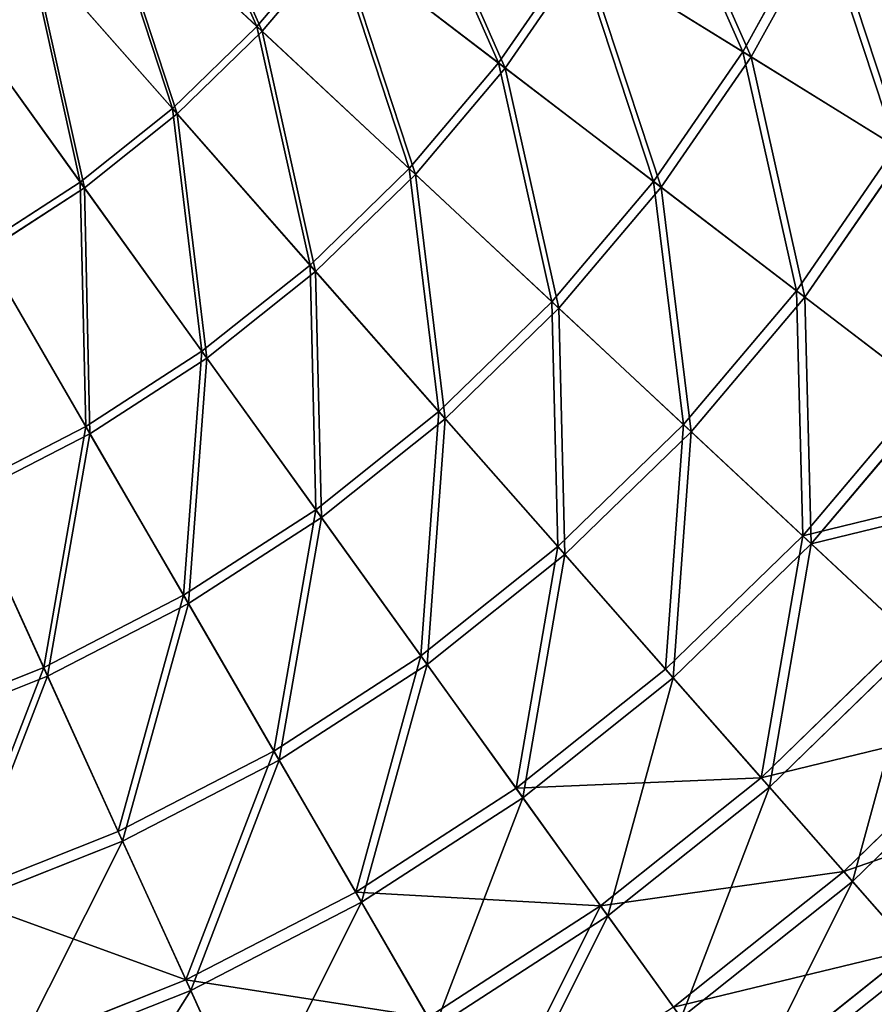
# Model space of a CAD drawing. Extents: x 0 to 1230, y 0 to 270.
# Tile 99 of 245: x 649 to 695, y 39 to 92. Entities that reach past the tile are written whole.
import ezdxf

# ---------------------------------------------------------------- set-up
doc = ezdxf.new("R2010")
doc.units = 0
doc.layers.get('0').update_dxf_attribs({"color": 13, "linetype": 'CONTINUOUS'})

# ---------------------------------------------------------------- blocks, each defined once
blk = doc.blocks.new('GROUP_6')
for p, q in [((182.193, 91.248, 116.766), (173.595, 99.27, 122.322)), ((173.821, 99.06, 123.069), (182.471, 90.988, 117.479)), ((208.223, 89.894, 102.346), (212.307, 97.275, 102.346)), ((212.767, 97.049, 102.972), (208.659, 89.624, 102.972)), ((182.193, 91.248, 116.766), (186.269, 96.07, 116.766)), ((195.134, 89.295, 110.086), (186.269, 96.07, 116.766)), ((177.664, 86.848, 116.766), (169.893, 95.674, 122.322)), ((170.097, 95.442, 123.069), (177.915, 86.562, 117.479)), ((186.572, 95.839, 117.479), (182.471, 90.988, 117.479)), ((186.572, 95.839, 117.479), (195.491, 89.022, 110.759)), ((195.134, 89.295, 110.086), (199.34, 95.395, 110.086)), ((199.721, 95.159, 110.759), (195.491, 89.022, 110.759)), ((208.223, 89.894, 102.346), (199.34, 95.395, 110.086)), ((199.721, 95.159, 110.759), (208.659, 89.624, 102.972)), ((172.725, 82.913, 116.766), (165.857, 92.459, 122.322)), ((166.037, 92.208, 123.069), (172.947, 82.604, 117.479)), ((177.664, 86.848, 116.766), (182.193, 91.248, 116.766)), ((190.351, 83.635, 110.086), (182.193, 91.248, 116.766)), ((182.471, 90.988, 117.479), (177.915, 86.562, 117.479)), ((182.471, 90.988, 117.479), (190.679, 83.329, 110.759)), ((203.436, 82.949, 102.346), (208.223, 89.894, 102.346)), ((216.418, 84.82, 93.62), (208.223, 89.894, 102.346)), ((190.351, 83.635, 110.086), (195.134, 89.295, 110.086)), ((203.436, 82.949, 102.346), (195.134, 89.295, 110.086)), ((208.659, 89.624, 102.972), (203.843, 82.638, 102.972)), ((208.659, 89.624, 102.972), (216.904, 84.519, 94.193)), ((195.491, 89.022, 110.759), (190.679, 83.329, 110.759)), ((195.491, 89.022, 110.759), (203.843, 82.638, 102.972)), ((172.725, 82.913, 116.766), (177.664, 86.848, 116.766)), ((177.915, 86.562, 117.479), (172.947, 82.604, 117.479)), ((185.036, 78.472, 110.086), (177.664, 86.848, 116.766)), ((177.915, 86.562, 117.479), (185.333, 78.135, 110.759)), ((211.094, 77.096, 93.62), (216.418, 84.82, 93.62)), ((216.904, 84.519, 94.193), (211.548, 76.749, 94.193)), ((185.036, 78.472, 110.086), (190.351, 83.635, 110.086)), ((190.679, 83.329, 110.759), (185.333, 78.135, 110.759)), ((197.991, 76.507, 102.346), (190.351, 83.635, 110.086)), ((190.679, 83.329, 110.759), (198.366, 76.157, 102.972)), ((167.424, 79.481, 116.766), (172.725, 82.913, 116.766)), ((179.241, 73.855, 110.086), (172.725, 82.913, 116.766)), ((197.991, 76.507, 102.346), (203.436, 82.949, 102.346)), ((211.094, 77.096, 93.62), (203.436, 82.949, 102.346)), ((172.947, 82.604, 117.479), (167.615, 79.151, 117.479)), ((172.947, 82.604, 117.479), (179.503, 73.491, 110.759)), ((203.843, 82.638, 102.972), (198.366, 76.157, 102.972)), ((203.843, 82.638, 102.972), (211.548, 76.749, 94.193)), ((173.021, 69.828, 110.086), (167.424, 79.481, 116.766)), ((173.247, 69.44, 110.759), (167.615, 79.151, 117.479)), ((179.241, 73.855, 110.086), (185.036, 78.472, 110.086)), ((185.333, 78.135, 110.759), (179.503, 73.491, 110.759)), ((191.941, 70.63, 102.346), (185.036, 78.472, 110.086)), ((185.333, 78.135, 110.759), (192.279, 70.245, 102.972)), ((205.038, 69.931, 93.62), (211.094, 77.096, 93.62)), ((218.035, 71.791, 83.993), (211.094, 77.096, 93.62)), ((191.941, 70.63, 102.346), (197.991, 76.507, 102.346)), ((205.038, 69.931, 93.62), (197.991, 76.507, 102.346)), ((211.548, 76.749, 94.193), (205.456, 69.541, 94.193)), ((211.548, 76.749, 94.193), (218.531, 71.411, 84.507)), ((198.366, 76.157, 102.972), (192.279, 70.245, 102.972)), ((198.366, 76.157, 102.972), (205.456, 69.541, 94.193)), ((173.021, 69.828, 110.086), (179.241, 73.855, 110.086)), ((185.343, 65.373, 102.346), (179.241, 73.855, 110.086)), ((179.503, 73.491, 110.759), (173.247, 69.44, 110.759)), ((179.503, 73.491, 110.759), (185.643, 64.957, 102.972)), ((211.426, 63.971, 83.993), (218.035, 71.791, 83.993)), ((218.531, 71.411, 84.507), (211.883, 63.545, 84.507)), ((185.343, 65.373, 102.346), (191.941, 70.63, 102.346)), ((192.279, 70.245, 102.972), (185.643, 64.957, 102.972)), ((198.31, 63.395, 93.62), (191.941, 70.63, 102.346)), ((192.279, 70.245, 102.972), (198.687, 62.966, 94.193)), ((166.437, 66.43, 110.086), (173.021, 69.828, 110.086)), ((178.263, 60.789, 102.346), (173.021, 69.828, 110.086)), ((198.31, 63.395, 93.62), (205.038, 69.931, 93.62)), ((211.426, 63.971, 83.993), (205.038, 69.931, 93.62)), ((173.247, 69.44, 110.759), (166.623, 66.022, 110.759)), ((178.52, 60.346, 102.972), (173.247, 69.44, 110.759)), ((205.456, 69.541, 94.193), (198.687, 62.966, 94.193)), ((205.456, 69.541, 94.193), (211.883, 63.545, 84.507)), ((170.767, 56.921, 102.346), (166.437, 66.43, 110.086)), ((170.979, 56.454, 102.972), (166.623, 66.022, 110.759)), ((178.263, 60.789, 102.346), (185.343, 65.373, 102.346)), ((185.643, 64.957, 102.972), (178.52, 60.346, 102.972)), ((190.973, 57.549, 93.62), (185.343, 65.373, 102.346)), ((185.643, 64.957, 102.972), (191.306, 57.085, 94.193)), ((204.082, 56.837, 83.993), (211.426, 63.971, 83.993)), ((217.092, 58.685, 73.557), (211.426, 63.971, 83.993)), ((190.973, 57.549, 93.62), (198.31, 63.395, 93.62)), ((204.082, 56.837, 83.993), (198.31, 63.395, 93.62)), ((211.883, 63.545, 84.507), (204.495, 56.368, 84.507)), ((211.883, 63.545, 84.507), (217.583, 58.226, 74.007)), ((198.687, 62.966, 94.193), (191.306, 57.085, 94.193)), ((198.687, 62.966, 94.193), (204.495, 56.368, 84.507)), ((170.767, 56.921, 102.346), (178.263, 60.789, 102.346)), ((183.098, 52.451, 93.62), (178.263, 60.789, 102.346)), ((178.52, 60.346, 102.972), (170.979, 56.454, 102.972)), ((183.385, 51.956, 94.193), (178.52, 60.346, 102.972)), ((209.203, 51.021, 73.557), (217.092, 58.685, 73.557)), ((217.583, 58.226, 74.007), (209.647, 50.516, 74.007)), ((183.098, 52.451, 93.62), (190.973, 57.549, 93.62)), ((196.075, 50.458, 83.993), (190.973, 57.549, 93.62)), ((191.306, 57.085, 94.193), (183.385, 51.956, 94.193)), ((191.306, 57.085, 94.193), (196.44, 49.95, 84.507)), ((162.928, 53.806, 102.346), (170.767, 56.921, 102.346)), ((170.979, 56.454, 102.972), (163.094, 53.321, 102.972)), ((174.762, 48.149, 93.62), (170.767, 56.921, 102.346)), ((174.998, 47.629, 94.193), (170.979, 56.454, 102.972)), ((196.075, 50.458, 83.993), (204.082, 56.837, 83.993)), ((209.203, 51.021, 73.557), (204.082, 56.837, 83.993)), ((204.495, 56.368, 84.507), (196.44, 49.95, 84.507)), ((204.495, 56.368, 84.507), (209.647, 50.516, 74.007)), ((213.622, 46.001, 62.412), (221.981, 54.122, 62.412)), ((222.503, 53.636, 62.794), (214.093, 45.466, 62.794)), ((174.762, 48.149, 93.62), (183.098, 52.451, 93.62)), ((187.48, 44.893, 83.993), (183.098, 52.451, 93.62)), ((183.385, 51.956, 94.193), (174.998, 47.629, 94.193)), ((187.794, 44.353, 84.507), (183.385, 51.956, 94.193)), ((200.6, 44.167, 73.557), (209.203, 51.021, 73.557)), ((213.622, 46.001, 62.412), (209.203, 51.021, 73.557)), ((187.48, 44.893, 83.993), (196.075, 50.458, 83.993)), ((200.6, 44.167, 73.557), (196.075, 50.458, 83.993)), ((209.647, 50.516, 74.007), (200.993, 43.621, 74.007)), ((209.647, 50.516, 74.007), (214.093, 45.466, 62.794)), ((196.44, 49.95, 84.507), (187.794, 44.353, 84.507)), ((196.44, 49.95, 84.507), (200.993, 43.621, 74.007)), ((166.044, 44.685, 93.62), (174.762, 48.149, 93.62)), ((178.382, 40.198, 83.993), (174.762, 48.149, 93.62)), ((174.998, 47.629, 94.193), (166.228, 44.144, 94.193)), ((178.641, 39.629, 84.507), (174.998, 47.629, 94.193)), ((204.506, 38.738, 62.412), (213.622, 46.001, 62.412)), ((217.297, 41.826, 50.667), (213.622, 46.001, 62.412)), ((214.093, 45.466, 62.794), (204.923, 38.159, 62.794)), ((214.093, 45.466, 62.794), (217.79, 41.265, 50.977)), ((178.382, 40.198, 83.993), (187.48, 44.893, 83.993)), ((191.368, 38.19, 73.557), (187.48, 44.893, 83.993)), ((187.794, 44.353, 84.507), (178.641, 39.629, 84.507)), ((191.705, 37.608, 74.007), (187.794, 44.353, 84.507)), ((191.368, 38.19, 73.557), (200.6, 44.167, 73.557)), ((204.506, 38.738, 62.412), (200.6, 44.167, 73.557)), ((200.993, 43.621, 74.007), (191.705, 37.608, 74.007)), ((200.993, 43.621, 74.007), (204.923, 38.159, 62.794)), ((207.754, 34.224, 50.667), (217.297, 41.826, 50.667)), ((217.79, 41.265, 50.977), (208.191, 33.617, 50.977)), ((168.867, 36.418, 83.993), (178.382, 40.198, 83.993)), ((181.593, 33.146, 73.557), (178.382, 40.198, 83.993)), ((178.641, 39.629, 84.507), (169.069, 35.826, 84.507)), ((181.872, 32.534, 74.007), (178.641, 39.629, 84.507))]:
    blk.add_line(p, q)
mesh = blk.add_polyface()
corners = [(176.926, 103.212, 122.322), (182.193, 91.248, 116.766), (173.595, 99.27, 122.322), (186.269, 96.07, 116.766)]
mesh.append_faces([[corners[k] for k in face] for face in [(0, 1, 2), (1, 0, 3)]], dxfattribs={"vtx0": -1})
mesh = blk.add_polyface()
corners = [(182.471, 90.988, 117.479), (177.172, 103.024, 123.069), (173.821, 99.06, 123.069), (186.572, 95.839, 117.479)]
mesh.append_faces([[corners[k] for k in face] for face in [(0, 1, 2), (1, 0, 3)]], dxfattribs={"vtx0": -1})
mesh = blk.add_polyface()
corners = [(202.927, 101.879, 110.086), (208.223, 89.894, 102.346), (199.34, 95.395, 110.086), (212.307, 97.275, 102.346)]
mesh.append_faces([[corners[k] for k in face] for face in [(0, 1, 2), (1, 0, 3)]], dxfattribs={"vtx0": -1})
mesh = blk.add_polyface()
corners = [(189.853, 101.27, 116.766), (195.134, 89.295, 110.086), (186.269, 96.07, 116.766), (199.34, 95.395, 110.086)]
mesh.append_faces([[corners[k] for k in face] for face in [(0, 1, 2), (1, 0, 3)]], dxfattribs={"vtx0": -1})
mesh = blk.add_polyface()
corners = [(208.659, 89.624, 102.972), (203.33, 101.681, 110.759), (199.721, 95.159, 110.759), (212.767, 97.049, 102.972)]
mesh.append_faces([[corners[k] for k in face] for face in [(0, 1, 2), (1, 0, 3)]], dxfattribs={"vtx0": -1})
mesh = blk.add_polyface()
corners = [(195.491, 89.022, 110.759), (190.177, 101.069, 117.479), (186.572, 95.839, 117.479), (199.721, 95.159, 110.759)]
mesh.append_faces([[corners[k] for k in face] for face in [(0, 1, 2), (1, 0, 3)]], dxfattribs={"vtx0": -1})
mesh = blk.add_polyface()
corners = [(173.595, 99.27, 122.322), (177.664, 86.848, 116.766), (169.893, 95.674, 122.322), (182.193, 91.248, 116.766)]
mesh.append_faces([[corners[k] for k in face] for face in [(0, 1, 2), (1, 0, 3)]], dxfattribs={"vtx0": -1})
mesh = blk.add_polyface()
corners = [(177.915, 86.562, 117.479), (173.821, 99.06, 123.069), (170.097, 95.442, 123.069), (182.471, 90.988, 117.479)]
mesh.append_faces([[corners[k] for k in face] for face in [(0, 1, 2), (1, 0, 3)]], dxfattribs={"vtx0": -1})
mesh = blk.add_polyface()
corners = [(212.307, 97.275, 102.346), (216.418, 84.82, 93.62), (208.223, 89.894, 102.346), (220.96, 93.028, 93.62)]
mesh.append_faces([[corners[k] for k in face] for face in [(0, 1, 2), (1, 0, 3)]], dxfattribs={"vtx0": -1})
mesh = blk.add_polyface()
corners = [(216.904, 84.519, 94.193), (212.767, 97.049, 102.972), (208.659, 89.624, 102.972), (221.473, 92.776, 94.193)]
mesh.append_faces([[corners[k] for k in face] for face in [(0, 1, 2), (1, 0, 3)]], dxfattribs={"vtx0": -1})
mesh = blk.add_polyface()
corners = [(186.269, 96.07, 116.766), (190.351, 83.635, 110.086), (182.193, 91.248, 116.766), (195.134, 89.295, 110.086)]
mesh.append_faces([[corners[k] for k in face] for face in [(0, 1, 2), (1, 0, 3)]], dxfattribs={"vtx0": -1})
mesh = blk.add_polyface()
corners = [(169.893, 95.674, 122.322), (172.725, 82.913, 116.766), (165.857, 92.459, 122.322), (177.664, 86.848, 116.766)]
mesh.append_faces([[corners[k] for k in face] for face in [(0, 1, 2), (1, 0, 3)]], dxfattribs={"vtx0": -1})
mesh = blk.add_polyface()
corners = [(172.947, 82.604, 117.479), (170.097, 95.442, 123.069), (166.037, 92.208, 123.069), (177.915, 86.562, 117.479)]
mesh.append_faces([[corners[k] for k in face] for face in [(0, 1, 2), (1, 0, 3)]], dxfattribs={"vtx0": -1})
mesh = blk.add_polyface()
corners = [(190.679, 83.329, 110.759), (186.572, 95.839, 117.479), (182.471, 90.988, 117.479), (195.491, 89.022, 110.759)]
mesh.append_faces([[corners[k] for k in face] for face in [(0, 1, 2), (1, 0, 3)]], dxfattribs={"vtx0": -1})
mesh = blk.add_polyface()
corners = [(199.34, 95.395, 110.086), (203.436, 82.949, 102.346), (195.134, 89.295, 110.086), (208.223, 89.894, 102.346)]
mesh.append_faces([[corners[k] for k in face] for face in [(0, 1, 2), (1, 0, 3)]], dxfattribs={"vtx0": -1})
mesh = blk.add_polyface()
corners = [(203.843, 82.638, 102.972), (199.721, 95.159, 110.759), (195.491, 89.022, 110.759), (208.659, 89.624, 102.972)]
mesh.append_faces([[corners[k] for k in face] for face in [(0, 1, 2), (1, 0, 3)]], dxfattribs={"vtx0": -1})
mesh = blk.add_polyface()
corners = [(165.857, 92.459, 122.322), (167.424, 79.481, 116.766), (161.525, 89.654, 122.322), (172.725, 82.913, 116.766)]
mesh.append_faces([[corners[k] for k in face] for face in [(0, 1, 2), (1, 0, 3)]], dxfattribs={"vtx0": -1})
mesh = blk.add_polyface()
corners = [(167.615, 79.151, 117.479), (166.037, 92.208, 123.069), (161.68, 89.387, 123.069), (172.947, 82.604, 117.479)]
mesh.append_faces([[corners[k] for k in face] for face in [(0, 1, 2), (1, 0, 3)]], dxfattribs={"vtx0": -1})
mesh = blk.add_polyface()
corners = [(182.193, 91.248, 116.766), (185.036, 78.472, 110.086), (177.664, 86.848, 116.766), (190.351, 83.635, 110.086)]
mesh.append_faces([[corners[k] for k in face] for face in [(0, 1, 2), (1, 0, 3)]], dxfattribs={"vtx0": -1})
mesh = blk.add_polyface()
corners = [(185.333, 78.135, 110.759), (182.471, 90.988, 117.479), (177.915, 86.562, 117.479), (190.679, 83.329, 110.759)]
mesh.append_faces([[corners[k] for k in face] for face in [(0, 1, 2), (1, 0, 3)]], dxfattribs={"vtx0": -1})
mesh = blk.add_polyface()
corners = [(208.223, 89.894, 102.346), (211.094, 77.096, 93.62), (203.436, 82.949, 102.346), (216.418, 84.82, 93.62)]
mesh.append_faces([[corners[k] for k in face] for face in [(0, 1, 2), (1, 0, 3)]], dxfattribs={"vtx0": -1})
mesh = blk.add_polyface()
corners = [(195.134, 89.295, 110.086), (197.991, 76.507, 102.346), (190.351, 83.635, 110.086), (203.436, 82.949, 102.346)]
mesh.append_faces([[corners[k] for k in face] for face in [(0, 1, 2), (1, 0, 3)]], dxfattribs={"vtx0": -1})
mesh = blk.add_polyface()
corners = [(211.548, 76.749, 94.193), (208.659, 89.624, 102.972), (203.843, 82.638, 102.972), (216.904, 84.519, 94.193)]
mesh.append_faces([[corners[k] for k in face] for face in [(0, 1, 2), (1, 0, 3)]], dxfattribs={"vtx0": -1})
mesh = blk.add_polyface()
corners = [(198.366, 76.157, 102.972), (195.491, 89.022, 110.759), (190.679, 83.329, 110.759), (203.843, 82.638, 102.972)]
mesh.append_faces([[corners[k] for k in face] for face in [(0, 1, 2), (1, 0, 3)]], dxfattribs={"vtx0": -1})
mesh = blk.add_polyface()
corners = [(177.664, 86.848, 116.766), (179.241, 73.855, 110.086), (172.725, 82.913, 116.766), (185.036, 78.472, 110.086)]
mesh.append_faces([[corners[k] for k in face] for face in [(0, 1, 2), (1, 0, 3)]], dxfattribs={"vtx0": -1})
mesh = blk.add_polyface()
corners = [(179.503, 73.491, 110.759), (177.915, 86.562, 117.479), (172.947, 82.604, 117.479), (185.333, 78.135, 110.759)]
mesh.append_faces([[corners[k] for k in face] for face in [(0, 1, 2), (1, 0, 3)]], dxfattribs={"vtx0": -1})
mesh = blk.add_polyface()
corners = [(216.418, 84.82, 93.62), (218.035, 71.791, 83.993), (211.094, 77.096, 93.62), (223.845, 80.221, 83.993)]
mesh.append_faces([[corners[k] for k in face] for face in [(0, 1, 2), (1, 0, 3)]], dxfattribs={"vtx0": -1})
mesh = blk.add_polyface()
corners = [(218.531, 71.411, 84.507), (216.904, 84.519, 94.193), (211.548, 76.749, 94.193), (224.377, 79.891, 84.507)]
mesh.append_faces([[corners[k] for k in face] for face in [(0, 1, 2), (1, 0, 3)]], dxfattribs={"vtx0": -1})
mesh = blk.add_polyface()
corners = [(190.351, 83.635, 110.086), (191.941, 70.63, 102.346), (185.036, 78.472, 110.086), (197.991, 76.507, 102.346)]
mesh.append_faces([[corners[k] for k in face] for face in [(0, 1, 2), (1, 0, 3)]], dxfattribs={"vtx0": -1})
mesh = blk.add_polyface()
corners = [(192.279, 70.245, 102.972), (190.679, 83.329, 110.759), (185.333, 78.135, 110.759), (198.366, 76.157, 102.972)]
mesh.append_faces([[corners[k] for k in face] for face in [(0, 1, 2), (1, 0, 3)]], dxfattribs={"vtx0": -1})
mesh = blk.add_polyface()
corners = [(172.725, 82.913, 116.766), (173.021, 69.828, 110.086), (167.424, 79.481, 116.766), (179.241, 73.855, 110.086)]
mesh.append_faces([[corners[k] for k in face] for face in [(0, 1, 2), (1, 0, 3)]], dxfattribs={"vtx0": -1})
mesh = blk.add_polyface()
corners = [(203.436, 82.949, 102.346), (205.038, 69.931, 93.62), (197.991, 76.507, 102.346), (211.094, 77.096, 93.62)]
mesh.append_faces([[corners[k] for k in face] for face in [(0, 1, 2), (1, 0, 3)]], dxfattribs={"vtx0": -1})
mesh = blk.add_polyface()
corners = [(173.247, 69.44, 110.759), (172.947, 82.604, 117.479), (167.615, 79.151, 117.479), (179.503, 73.491, 110.759)]
mesh.append_faces([[corners[k] for k in face] for face in [(0, 1, 2), (1, 0, 3)]], dxfattribs={"vtx0": -1})
mesh = blk.add_polyface()
corners = [(205.456, 69.541, 94.193), (203.843, 82.638, 102.972), (198.366, 76.157, 102.972), (211.548, 76.749, 94.193)]
mesh.append_faces([[corners[k] for k in face] for face in [(0, 1, 2), (1, 0, 3)]], dxfattribs={"vtx0": -1})
mesh = blk.add_polyface()
corners = [(167.424, 79.481, 116.766), (166.437, 66.43, 110.086), (161.813, 76.585, 116.766), (173.021, 69.828, 110.086)]
mesh.append_faces([[corners[k] for k in face] for face in [(0, 1, 2), (1, 0, 3)]], dxfattribs={"vtx0": -1})
mesh = blk.add_polyface()
corners = [(166.623, 66.022, 110.759), (167.615, 79.151, 117.479), (161.97, 76.238, 117.479), (173.247, 69.44, 110.759)]
mesh.append_faces([[corners[k] for k in face] for face in [(0, 1, 2), (1, 0, 3)]], dxfattribs={"vtx0": -1})
mesh = blk.add_polyface()
corners = [(185.036, 78.472, 110.086), (185.343, 65.373, 102.346), (179.241, 73.855, 110.086), (191.941, 70.63, 102.346)]
mesh.append_faces([[corners[k] for k in face] for face in [(0, 1, 2), (1, 0, 3)]], dxfattribs={"vtx0": -1})
mesh = blk.add_polyface()
corners = [(185.643, 64.957, 102.972), (185.333, 78.135, 110.759), (179.503, 73.491, 110.759), (192.279, 70.245, 102.972)]
mesh.append_faces([[corners[k] for k in face] for face in [(0, 1, 2), (1, 0, 3)]], dxfattribs={"vtx0": -1})
mesh = blk.add_polyface()
corners = [(211.094, 77.096, 93.62), (211.426, 63.971, 83.993), (205.038, 69.931, 93.62), (218.035, 71.791, 83.993)]
mesh.append_faces([[corners[k] for k in face] for face in [(0, 1, 2), (1, 0, 3)]], dxfattribs={"vtx0": -1})
mesh = blk.add_polyface()
corners = [(197.991, 76.507, 102.346), (198.31, 63.395, 93.62), (191.941, 70.63, 102.346), (205.038, 69.931, 93.62)]
mesh.append_faces([[corners[k] for k in face] for face in [(0, 1, 2), (1, 0, 3)]], dxfattribs={"vtx0": -1})
mesh = blk.add_polyface()
corners = [(211.883, 63.545, 84.507), (211.548, 76.749, 94.193), (205.456, 69.541, 94.193), (218.531, 71.411, 84.507)]
mesh.append_faces([[corners[k] for k in face] for face in [(0, 1, 2), (1, 0, 3)]], dxfattribs={"vtx0": -1})
mesh = blk.add_polyface()
corners = [(198.687, 62.966, 94.193), (198.366, 76.157, 102.972), (192.279, 70.245, 102.972), (205.456, 69.541, 94.193)]
mesh.append_faces([[corners[k] for k in face] for face in [(0, 1, 2), (1, 0, 3)]], dxfattribs={"vtx0": -1})
mesh = blk.add_polyface()
corners = [(179.241, 73.855, 110.086), (178.263, 60.789, 102.346), (173.021, 69.828, 110.086), (185.343, 65.373, 102.346)]
mesh.append_faces([[corners[k] for k in face] for face in [(0, 1, 2), (1, 0, 3)]], dxfattribs={"vtx0": -1})
mesh = blk.add_polyface()
corners = [(178.52, 60.346, 102.972), (179.503, 73.491, 110.759), (173.247, 69.44, 110.759), (185.643, 64.957, 102.972)]
mesh.append_faces([[corners[k] for k in face] for face in [(0, 1, 2), (1, 0, 3)]], dxfattribs={"vtx0": -1})
mesh = blk.add_polyface()
corners = [(211.426, 63.971, 83.993), (224.191, 67.085, 73.557), (217.092, 58.685, 73.557), (218.035, 71.791, 83.993)]
mesh.append_faces([[corners[k] for k in face] for face in [(0, 1, 2), (1, 0, 3)]], dxfattribs={"vtx0": -1})
mesh = blk.add_polyface()
corners = [(224.726, 66.677, 74.007), (211.883, 63.545, 84.507), (217.583, 58.226, 74.007), (218.531, 71.411, 84.507)]
mesh.append_faces([[corners[k] for k in face] for face in [(0, 1, 2), (1, 0, 3)]], dxfattribs={"vtx0": -1})
mesh = blk.add_polyface()
corners = [(191.941, 70.63, 102.346), (190.973, 57.549, 93.62), (185.343, 65.373, 102.346), (198.31, 63.395, 93.62)]
mesh.append_faces([[corners[k] for k in face] for face in [(0, 1, 2), (1, 0, 3)]], dxfattribs={"vtx0": -1})
mesh = blk.add_polyface()
corners = [(191.306, 57.085, 94.193), (192.279, 70.245, 102.972), (185.643, 64.957, 102.972), (198.687, 62.966, 94.193)]
mesh.append_faces([[corners[k] for k in face] for face in [(0, 1, 2), (1, 0, 3)]], dxfattribs={"vtx0": -1})
mesh = blk.add_polyface()
corners = [(173.021, 69.828, 110.086), (170.767, 56.921, 102.346), (166.437, 66.43, 110.086), (178.263, 60.789, 102.346)]
mesh.append_faces([[corners[k] for k in face] for face in [(0, 1, 2), (1, 0, 3)]], dxfattribs={"vtx0": -1})
mesh = blk.add_polyface()
corners = [(205.038, 69.931, 93.62), (204.082, 56.837, 83.993), (198.31, 63.395, 93.62), (211.426, 63.971, 83.993)]
mesh.append_faces([[corners[k] for k in face] for face in [(0, 1, 2), (1, 0, 3)]], dxfattribs={"vtx0": -1})
mesh = blk.add_polyface()
corners = [(170.979, 56.454, 102.972), (173.247, 69.44, 110.759), (166.623, 66.022, 110.759), (178.52, 60.346, 102.972)]
mesh.append_faces([[corners[k] for k in face] for face in [(0, 1, 2), (1, 0, 3)]], dxfattribs={"vtx0": -1})
mesh = blk.add_polyface()
corners = [(204.495, 56.368, 84.507), (205.456, 69.541, 94.193), (198.687, 62.966, 94.193), (211.883, 63.545, 84.507)]
mesh.append_faces([[corners[k] for k in face] for face in [(0, 1, 2), (1, 0, 3)]], dxfattribs={"vtx0": -1})
mesh = blk.add_polyface()
corners = [(166.437, 66.43, 110.086), (162.928, 53.806, 102.346), (159.551, 63.694, 110.086), (170.767, 56.921, 102.346)]
mesh.append_faces([[corners[k] for k in face] for face in [(0, 1, 2), (1, 0, 3)]], dxfattribs={"vtx0": -1})
mesh = blk.add_polyface()
corners = [(163.094, 53.321, 102.972), (166.623, 66.022, 110.759), (159.696, 63.269, 110.759), (170.979, 56.454, 102.972)]
mesh.append_faces([[corners[k] for k in face] for face in [(0, 1, 2), (1, 0, 3)]], dxfattribs={"vtx0": -1})
mesh = blk.add_polyface()
corners = [(185.343, 65.373, 102.346), (183.098, 52.451, 93.62), (178.263, 60.789, 102.346), (190.973, 57.549, 93.62)]
mesh.append_faces([[corners[k] for k in face] for face in [(0, 1, 2), (1, 0, 3)]], dxfattribs={"vtx0": -1})
mesh = blk.add_polyface()
corners = [(183.385, 51.956, 94.193), (185.643, 64.957, 102.972), (178.52, 60.346, 102.972), (191.306, 57.085, 94.193)]
mesh.append_faces([[corners[k] for k in face] for face in [(0, 1, 2), (1, 0, 3)]], dxfattribs={"vtx0": -1})
mesh = blk.add_polyface()
corners = [(211.426, 63.971, 83.993), (209.203, 51.021, 73.557), (204.082, 56.837, 83.993), (217.092, 58.685, 73.557)]
mesh.append_faces([[corners[k] for k in face] for face in [(0, 1, 2), (1, 0, 3)]], dxfattribs={"vtx0": -1})
mesh = blk.add_polyface()
corners = [(198.31, 63.395, 93.62), (196.075, 50.458, 83.993), (190.973, 57.549, 93.62), (204.082, 56.837, 83.993)]
mesh.append_faces([[corners[k] for k in face] for face in [(0, 1, 2), (1, 0, 3)]], dxfattribs={"vtx0": -1})
mesh = blk.add_polyface()
corners = [(209.647, 50.516, 74.007), (211.883, 63.545, 84.507), (204.495, 56.368, 84.507), (217.583, 58.226, 74.007)]
mesh.append_faces([[corners[k] for k in face] for face in [(0, 1, 2), (1, 0, 3)]], dxfattribs={"vtx0": -1})
mesh = blk.add_polyface()
corners = [(196.44, 49.95, 84.507), (198.687, 62.966, 94.193), (191.306, 57.085, 94.193), (204.495, 56.368, 84.507)]
mesh.append_faces([[corners[k] for k in face] for face in [(0, 1, 2), (1, 0, 3)]], dxfattribs={"vtx0": -1})
mesh = blk.add_polyface()
corners = [(178.263, 60.789, 102.346), (174.762, 48.149, 93.62), (170.767, 56.921, 102.346), (183.098, 52.451, 93.62)]
mesh.append_faces([[corners[k] for k in face] for face in [(0, 1, 2), (1, 0, 3)]], dxfattribs={"vtx0": -1})
mesh = blk.add_polyface()
corners = [(174.998, 47.629, 94.193), (178.52, 60.346, 102.972), (170.979, 56.454, 102.972), (183.385, 51.956, 94.193)]
mesh.append_faces([[corners[k] for k in face] for face in [(0, 1, 2), (1, 0, 3)]], dxfattribs={"vtx0": -1})
mesh = blk.add_polyface()
corners = [(209.203, 51.021, 73.557), (221.981, 54.122, 62.412), (213.622, 46.001, 62.412), (217.092, 58.685, 73.557)]
mesh.append_faces([[corners[k] for k in face] for face in [(0, 1, 2), (1, 0, 3)]], dxfattribs={"vtx0": -1})
mesh = blk.add_polyface()
corners = [(217.583, 58.226, 74.007), (214.093, 45.466, 62.794), (222.503, 53.636, 62.794), (209.647, 50.516, 74.007)]
mesh.append_faces([[corners[k] for k in face] for face in [(0, 1, 2), (1, 0, 3)]], dxfattribs={"vtx0": -1})
mesh = blk.add_polyface()
corners = [(190.973, 57.549, 93.62), (187.48, 44.893, 83.993), (183.098, 52.451, 93.62), (196.075, 50.458, 83.993)]
mesh.append_faces([[corners[k] for k in face] for face in [(0, 1, 2), (1, 0, 3)]], dxfattribs={"vtx0": -1})
mesh = blk.add_polyface()
corners = [(187.794, 44.353, 84.507), (191.306, 57.085, 94.193), (183.385, 51.956, 94.193), (196.44, 49.95, 84.507)]
mesh.append_faces([[corners[k] for k in face] for face in [(0, 1, 2), (1, 0, 3)]], dxfattribs={"vtx0": -1})
mesh = blk.add_polyface()
corners = [(170.767, 56.921, 102.346), (166.044, 44.685, 93.62), (162.928, 53.806, 102.346), (174.762, 48.149, 93.62)]
mesh.append_faces([[corners[k] for k in face] for face in [(0, 1, 2), (1, 0, 3)]], dxfattribs={"vtx0": -1})
mesh = blk.add_polyface()
corners = [(166.228, 44.144, 94.193), (170.979, 56.454, 102.972), (163.094, 53.321, 102.972), (174.998, 47.629, 94.193)]
mesh.append_faces([[corners[k] for k in face] for face in [(0, 1, 2), (1, 0, 3)]], dxfattribs={"vtx0": -1})
mesh = blk.add_polyface()
corners = [(196.075, 50.458, 83.993), (209.203, 51.021, 73.557), (200.6, 44.167, 73.557), (204.082, 56.837, 83.993)]
mesh.append_faces([[corners[k] for k in face] for face in [(0, 1, 2), (1, 0, 3)]], dxfattribs={"vtx0": -1})
mesh = blk.add_polyface()
corners = [(204.495, 56.368, 84.507), (200.993, 43.621, 74.007), (209.647, 50.516, 74.007), (196.44, 49.95, 84.507)]
mesh.append_faces([[corners[k] for k in face] for face in [(0, 1, 2), (1, 0, 3)]], dxfattribs={"vtx0": -1})
mesh = blk.add_polyface()
corners = [(213.622, 46.001, 62.412), (226.048, 50.328, 50.667), (217.297, 41.826, 50.667), (221.981, 54.122, 62.412)]
mesh.append_faces([[corners[k] for k in face] for face in [(0, 1, 2), (1, 0, 3)]], dxfattribs={"vtx0": -1})
mesh = blk.add_polyface()
corners = [(222.503, 53.636, 62.794), (217.79, 41.265, 50.977), (226.594, 49.818, 50.977), (214.093, 45.466, 62.794)]
mesh.append_faces([[corners[k] for k in face] for face in [(0, 1, 2), (1, 0, 3)]], dxfattribs={"vtx0": -1})
mesh = blk.add_polyface()
corners = [(183.098, 52.451, 93.62), (178.382, 40.198, 83.993), (174.762, 48.149, 93.62), (187.48, 44.893, 83.993)]
mesh.append_faces([[corners[k] for k in face] for face in [(0, 1, 2), (1, 0, 3)]], dxfattribs={"vtx0": -1})
mesh = blk.add_polyface()
corners = [(178.641, 39.629, 84.507), (183.385, 51.956, 94.193), (174.998, 47.629, 94.193), (187.794, 44.353, 84.507)]
mesh.append_faces([[corners[k] for k in face] for face in [(0, 1, 2), (1, 0, 3)]], dxfattribs={"vtx0": -1})
mesh = blk.add_polyface()
corners = [(200.6, 44.167, 73.557), (213.622, 46.001, 62.412), (204.506, 38.738, 62.412), (209.203, 51.021, 73.557)]
mesh.append_faces([[corners[k] for k in face] for face in [(0, 1, 2), (1, 0, 3)]], dxfattribs={"vtx0": -1})
mesh = blk.add_polyface()
corners = [(187.48, 44.893, 83.993), (200.6, 44.167, 73.557), (191.368, 38.19, 73.557), (196.075, 50.458, 83.993)]
mesh.append_faces([[corners[k] for k in face] for face in [(0, 1, 2), (1, 0, 3)]], dxfattribs={"vtx0": -1})
mesh = blk.add_polyface()
corners = [(209.647, 50.516, 74.007), (204.923, 38.159, 62.794), (214.093, 45.466, 62.794), (200.993, 43.621, 74.007)]
mesh.append_faces([[corners[k] for k in face] for face in [(0, 1, 2), (1, 0, 3)]], dxfattribs={"vtx0": -1})
mesh = blk.add_polyface()
corners = [(196.44, 49.95, 84.507), (191.705, 37.608, 74.007), (200.993, 43.621, 74.007), (187.794, 44.353, 84.507)]
mesh.append_faces([[corners[k] for k in face] for face in [(0, 1, 2), (1, 0, 3)]], dxfattribs={"vtx0": -1})
mesh = blk.add_polyface()
corners = [(166.044, 44.685, 93.62), (178.382, 40.198, 83.993), (168.867, 36.418, 83.993), (174.762, 48.149, 93.62)]
mesh.append_faces([[corners[k] for k in face] for face in [(0, 1, 2), (1, 0, 3)]], dxfattribs={"vtx0": -1})
mesh = blk.add_polyface()
corners = [(174.998, 47.629, 94.193), (169.069, 35.826, 84.507), (178.641, 39.629, 84.507), (166.228, 44.144, 94.193)]
mesh.append_faces([[corners[k] for k in face] for face in [(0, 1, 2), (1, 0, 3)]], dxfattribs={"vtx0": -1})
mesh = blk.add_polyface()
corners = [(204.506, 38.738, 62.412), (217.297, 41.826, 50.667), (207.754, 34.224, 50.667), (213.622, 46.001, 62.412)]
mesh.append_faces([[corners[k] for k in face] for face in [(0, 1, 2), (1, 0, 3)]], dxfattribs={"vtx0": -1})
mesh = blk.add_polyface()
corners = [(214.093, 45.466, 62.794), (208.191, 33.617, 50.977), (217.79, 41.265, 50.977), (204.923, 38.159, 62.794)]
mesh.append_faces([[corners[k] for k in face] for face in [(0, 1, 2), (1, 0, 3)]], dxfattribs={"vtx0": -1})
mesh = blk.add_polyface()
corners = [(178.382, 40.198, 83.993), (191.368, 38.19, 73.557), (181.593, 33.146, 73.557), (187.48, 44.893, 83.993)]
mesh.append_faces([[corners[k] for k in face] for face in [(0, 1, 2), (1, 0, 3)]], dxfattribs={"vtx0": -1})
mesh = blk.add_polyface()
corners = [(187.794, 44.353, 84.507), (181.872, 32.534, 74.007), (191.705, 37.608, 74.007), (178.641, 39.629, 84.507)]
mesh.append_faces([[corners[k] for k in face] for face in [(0, 1, 2), (1, 0, 3)]], dxfattribs={"vtx0": -1})
mesh = blk.add_polyface()
corners = [(194.722, 32.404, 62.412), (200.6, 44.167, 73.557), (204.506, 38.738, 62.412), (191.368, 38.19, 73.557)]
mesh.append_faces([[corners[k] for k in face] for face in [(0, 1, 2), (1, 0, 3)]], dxfattribs={"vtx0": -1})
mesh = blk.add_polyface()
corners = [(200.993, 43.621, 74.007), (195.08, 31.787, 62.794), (204.923, 38.159, 62.794), (191.705, 37.608, 74.007)]
mesh.append_faces([[corners[k] for k in face] for face in [(0, 1, 2), (1, 0, 3)]], dxfattribs={"vtx0": -1})
mesh = blk.add_polyface()
corners = [(207.754, 34.224, 50.667), (220.192, 38.537, 38.433), (210.313, 30.666, 38.433), (217.297, 41.826, 50.667)]
mesh.append_faces([[corners[k] for k in face] for face in [(0, 1, 2), (1, 0, 3)]], dxfattribs={"vtx0": -1})
mesh = blk.add_polyface()
corners = [(217.79, 41.265, 50.977), (210.766, 30.038, 38.668), (220.704, 37.956, 38.668), (208.191, 33.617, 50.977)]
mesh.append_faces([[corners[k] for k in face] for face in [(0, 1, 2), (1, 0, 3)]], dxfattribs={"vtx0": -1})
mesh = blk.add_polyface()
corners = [(168.867, 36.418, 83.993), (181.593, 33.146, 73.557), (171.372, 29.084, 73.557), (178.382, 40.198, 83.993)]
mesh.append_faces([[corners[k] for k in face] for face in [(0, 1, 2), (1, 0, 3)]], dxfattribs={"vtx0": -1})
mesh = blk.add_polyface()
corners = [(178.641, 39.629, 84.507), (171.589, 28.448, 74.007), (181.872, 32.534, 74.007), (169.069, 35.826, 84.507)]
mesh.append_faces([[corners[k] for k in face] for face in [(0, 1, 2), (1, 0, 3)]], dxfattribs={"vtx0": -1})
blk = doc.blocks.new('COMPONENT_3')
blk.add_blockref('GROUP_6', (0, 0))
blk = doc.blocks.new('GROUP_25')
blk.add_blockref('COMPONENT_3', (479.98, -0.02, 0.02))

msp = doc.modelspace()

# ---------------------------------------------------------------- block references
msp.add_blockref('GROUP_25', (0, 0))

doc.saveas('drawing.dxf')
